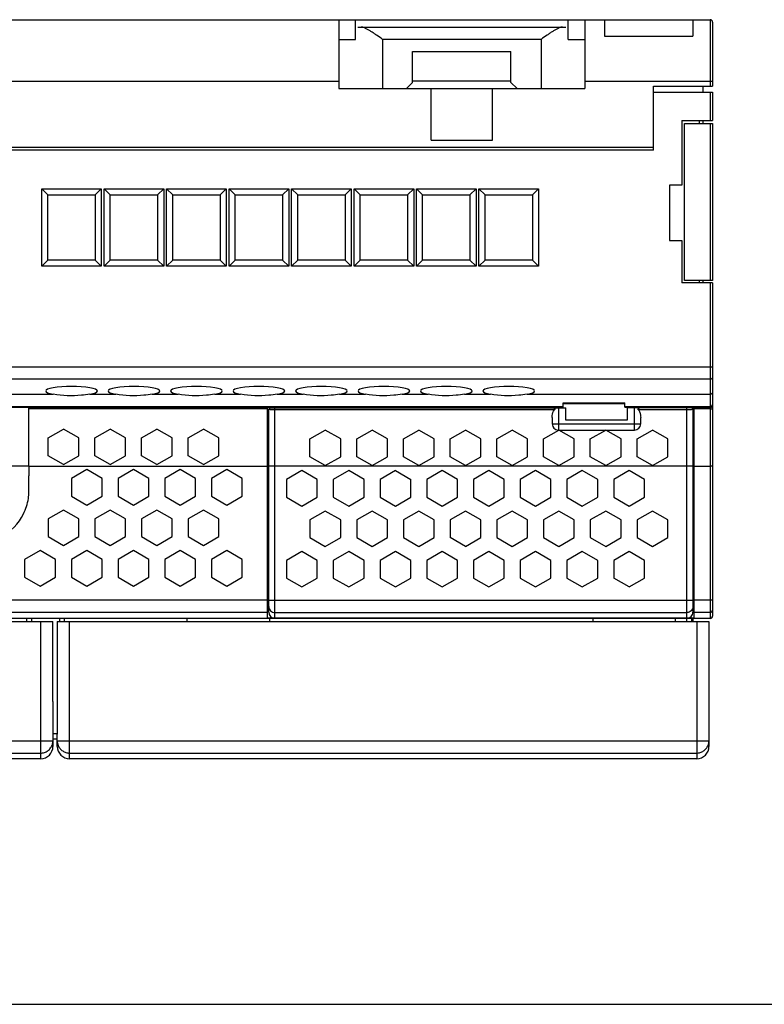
# Model space of a CAD drawing. Extents: x 0 to 420, y 0 to 297.
# Tile 2 of 38: x 212 to 273, y 0 to 80. Entities that reach past the tile are written whole.
import ezdxf

# ---------------------------------------------------------------- set-up
doc = ezdxf.new("R2010")
doc.units = 0
doc.header["$LTSCALE"] = 23.1
doc.layers.get('0').update_dxf_attribs({"linetype": 'CONTINUOUS'})
for name, color, linetype in [('02___PRT_ALL_AXES', 7, 'CONTINUOUS'), ('AXE', 7, 'CONTINUOUS'), ('CHANFREINS', 7, 'CONTINUOUS'), ('CONGES', 7, 'CONTINUOUS')]:
    doc.layers.add(name, color=color, linetype=linetype)

msp = doc.modelspace()

# ---------------------------------------------------------------- linework, layer by layer
at = {"color": 7, "linetype": 'CONTINUOUS'}
for p, q in [((150.511, 80.069), (268.311, 80.069)), ((238.111, 80.069), (238.111, 74.469)), ((258.111, 80.069), (258.111, 74.469)), ((259.711, 80.069), (259.711, 78.735)), ((266.911, 80.069), (266.911, 78.735)), ((239.661, 79.469), (256.561, 79.469)), ((259.711, 78.735), (266.911, 78.735)), ((244.111, 77.469), (252.111, 77.469)), ((238.111, 74.469), (241.661, 74.469)), ((243.611, 74.469), (252.611, 74.469)), ((245.611, 70.269), (245.611, 74.469)), ((250.611, 70.269), (250.611, 74.469)), ((254.561, 74.469), (258.111, 74.469)), ((263.711, 74.669), (268.511, 74.669)), ((263.711, 69.469), (263.711, 74.669)), ((267.711, 74.669), (267.711, 74.169)), ((268.511, 75.069), (268.511, 74.669)), ((263.711, 74.169), (268.311, 74.169)), ((268.511, 74.169), (268.511, 71.869)), ((266.011, 71.869), (268.511, 71.869)), ((266.011, 71.869), (266.011, 66.619)), ((266.211, 71.619), (268.511, 71.619)), ((266.211, 58.869), (266.211, 71.619)), ((267.411, 71.869), (267.411, 71.619)), ((267.711, 71.869), (267.711, 71.619)), ((268.511, 71.619), (268.511, 58.869)), ((263.711, 69.669), (147.511, 69.669)), ((245.611, 70.269), (250.611, 70.269)), ((263.711, 69.469), (147.411, 69.469)), ((266.011, 66.619), (265.011, 66.619)), ((265.011, 66.619), (265.011, 62.119)), ((265.011, 62.119), (266.011, 62.119)), ((266.011, 62.119), (266.011, 58.669)), ((268.511, 58.669), (266.011, 58.669)), ((268.511, 58.869), (266.211, 58.869)), ((267.411, 58.869), (267.411, 58.669)), ((267.711, 58.869), (267.711, 58.669)), ((268.511, 58.669), (268.511, 51.808)), ((144.111, 48.569), (256.361, 48.569)), ((212.911, 43.775), (212.911, 48.417)), ((232.311, 31.393), (232.311, 48.575)), ((256.561, 47.493), (256.561, 48.493)), ((261.361, 48.569), (268.311, 48.569)), ((261.561, 48.493), (261.561, 47.493)), ((267.011, 31.393), (267.011, 48.575)), ((261.561, 47.493), (256.561, 47.493)), ((214.461, 46.053), (215.711, 46.775)), ((216.961, 46.053), (215.711, 46.775)), ((218.261, 46.053), (219.511, 46.775)), ((220.761, 46.053), (219.511, 46.775)), ((222.061, 46.053), (223.311, 46.775)), ((224.561, 46.053), (223.311, 46.775)), ((225.861, 46.053), (227.111, 46.775)), ((228.361, 46.053), (227.111, 46.775)), ((235.761, 45.972), (237.011, 46.693)), ((238.261, 45.971), (237.011, 46.693)), ((239.561, 45.972), (240.811, 46.693)), ((242.061, 45.971), (240.811, 46.693)), ((243.361, 45.972), (244.611, 46.693)), ((245.861, 45.971), (244.611, 46.693)), ((247.161, 45.972), (248.411, 46.693)), ((249.661, 45.971), (248.411, 46.693)), ((250.961, 45.972), (252.211, 46.693)), ((253.461, 45.971), (252.211, 46.693)), ((254.761, 45.972), (256.011, 46.693)), ((257.261, 45.971), (256.011, 46.693)), ((258.561, 45.972), (259.811, 46.693)), ((261.061, 45.971), (259.811, 46.693)), ((262.361, 45.972), (263.611, 46.693)), ((264.861, 45.971), (263.611, 46.693)), ((214.461, 44.61), (214.461, 46.053)), ((216.961, 44.61), (216.961, 46.053)), ((218.261, 44.61), (218.261, 46.053)), ((220.761, 44.61), (220.761, 46.053)), ((222.061, 44.61), (222.061, 46.053)), ((224.561, 44.61), (224.561, 46.053)), ((225.861, 44.61), (225.861, 46.053)), ((228.361, 44.61), (228.361, 46.053)), ((235.761, 44.529), (235.761, 45.972)), ((238.261, 44.528), (238.261, 45.971)), ((239.561, 44.529), (239.561, 45.972)), ((242.061, 44.528), (242.061, 45.971)), ((243.361, 44.529), (243.361, 45.972)), ((245.861, 44.528), (245.861, 45.971)), ((247.161, 44.529), (247.161, 45.972)), ((249.661, 44.528), (249.661, 45.971)), ((250.961, 44.529), (250.961, 45.972)), ((253.461, 44.528), (253.461, 45.971)), ((254.761, 44.529), (254.761, 45.972)), ((257.261, 44.528), (257.261, 45.971)), ((258.561, 44.529), (258.561, 45.972)), ((261.061, 44.528), (261.061, 45.971)), ((262.361, 44.529), (262.361, 45.972)), ((264.861, 44.528), (264.861, 45.971)), ((215.711, 43.888), (214.461, 44.61)), ((215.711, 43.888), (216.961, 44.61)), ((219.511, 43.888), (218.261, 44.61)), ((219.511, 43.888), (220.761, 44.61)), ((223.311, 43.888), (222.061, 44.61)), ((223.311, 43.888), (224.561, 44.61)), ((227.111, 43.888), (225.861, 44.61)), ((227.111, 43.888), (228.361, 44.61)), ((237.011, 43.807), (235.761, 44.529)), ((237.011, 43.807), (238.261, 44.528)), ((240.811, 43.807), (239.561, 44.529)), ((240.811, 43.807), (242.061, 44.528)), ((244.611, 43.807), (243.361, 44.529)), ((244.611, 43.807), (245.861, 44.528)), ((248.411, 43.807), (247.161, 44.529)), ((248.411, 43.807), (249.661, 44.528)), ((252.211, 43.807), (250.961, 44.529)), ((252.211, 43.807), (253.461, 44.528)), ((256.011, 43.807), (254.761, 44.529)), ((256.011, 43.807), (257.261, 44.528)), ((259.811, 43.807), (258.561, 44.529)), ((259.811, 43.807), (261.061, 44.528)), ((263.611, 43.807), (262.361, 44.529)), ((263.611, 43.807), (264.861, 44.528)), ((217.611, 43.484), (216.361, 42.762)), ((218.861, 42.762), (217.611, 43.484)), ((221.411, 43.484), (220.161, 42.762)), ((222.661, 42.762), (221.411, 43.484)), ((225.211, 43.484), (223.961, 42.762)), ((226.461, 42.762), (225.211, 43.484)), ((229.011, 43.484), (227.761, 42.762)), ((230.261, 42.762), (229.011, 43.484)), ((235.111, 43.403), (233.861, 42.681)), ((236.36, 42.681), (235.111, 43.403)), ((238.911, 43.403), (237.661, 42.681)), ((240.16, 42.681), (238.911, 43.403)), ((242.711, 43.403), (241.461, 42.681)), ((242.711, 43.403), (243.96, 42.681)), ((246.511, 43.403), (245.261, 42.681)), ((247.76, 42.681), (246.511, 43.403)), ((250.311, 43.403), (249.061, 42.681)), ((251.56, 42.681), (250.311, 43.403)), ((254.111, 43.403), (252.861, 42.681)), ((255.36, 42.681), (254.111, 43.403)), ((257.911, 43.403), (256.661, 42.681)), ((259.16, 42.681), (257.911, 43.403)), ((261.711, 43.403), (260.461, 42.681)), ((262.96, 42.681), (261.711, 43.403)), ((216.361, 42.762), (216.361, 41.319)), ((218.861, 41.319), (218.861, 42.762)), ((220.161, 42.762), (220.161, 41.319)), ((222.661, 41.319), (222.661, 42.762)), ((223.961, 42.762), (223.961, 41.319)), ((226.461, 41.319), (226.461, 42.762)), ((227.761, 42.762), (227.761, 41.319)), ((230.261, 41.319), (230.261, 42.762)), ((233.861, 42.681), (233.861, 41.238)), ((236.36, 41.238), (236.36, 42.681)), ((237.661, 42.681), (237.661, 41.238)), ((240.16, 41.238), (240.16, 42.681)), ((241.461, 42.681), (241.461, 41.238)), ((243.96, 41.238), (243.96, 42.681)), ((245.261, 42.681), (245.261, 41.238)), ((247.76, 41.238), (247.76, 42.681)), ((249.061, 42.681), (249.061, 41.238)), ((251.56, 41.238), (251.56, 42.681)), ((252.861, 42.681), (252.861, 41.238)), ((255.36, 41.238), (255.36, 42.681)), ((256.661, 42.681), (256.661, 41.238)), ((259.16, 41.238), (259.16, 42.681)), ((260.461, 42.681), (260.461, 41.238)), ((262.96, 41.238), (262.96, 42.681)), ((216.361, 41.319), (217.611, 40.597)), ((217.611, 40.597), (218.861, 41.319)), ((220.161, 41.319), (221.411, 40.597)), ((221.411, 40.597), (222.661, 41.319)), ((223.961, 41.319), (225.211, 40.597)), ((225.211, 40.597), (226.461, 41.319)), ((227.761, 41.319), (229.011, 40.597)), ((229.011, 40.597), (230.261, 41.319)), ((233.861, 41.238), (235.111, 40.517)), ((235.111, 40.517), (236.36, 41.238)), ((237.661, 41.238), (238.911, 40.517)), ((238.911, 40.517), (240.16, 41.238)), ((241.461, 41.238), (242.711, 40.517)), ((242.711, 40.517), (243.96, 41.238)), ((245.261, 41.238), (246.511, 40.517)), ((246.511, 40.517), (247.76, 41.238)), ((249.061, 41.238), (250.311, 40.517)), ((250.311, 40.517), (251.56, 41.238)), ((252.861, 41.238), (254.111, 40.517)), ((254.111, 40.517), (255.36, 41.238)), ((256.661, 41.238), (257.911, 40.517)), ((257.911, 40.517), (259.16, 41.238)), ((260.461, 41.238), (261.711, 40.517)), ((261.711, 40.517), (262.96, 41.238)), ((215.711, 40.194), (214.461, 39.472)), ((216.961, 39.472), (215.711, 40.194)), ((219.511, 40.194), (218.261, 39.472)), ((220.761, 39.472), (219.511, 40.194)), ((223.311, 40.194), (222.061, 39.472)), ((224.561, 39.472), (223.311, 40.194)), ((227.111, 40.194), (225.861, 39.472)), ((228.361, 39.472), (227.111, 40.194)), ((237.011, 40.112), (235.761, 39.391)), ((238.261, 39.391), (237.011, 40.112)), ((240.811, 40.112), (239.561, 39.391)), ((242.061, 39.391), (240.811, 40.112)), ((244.611, 40.112), (243.361, 39.391)), ((245.861, 39.391), (244.611, 40.112)), ((248.411, 40.112), (247.161, 39.391)), ((249.661, 39.391), (248.411, 40.112)), ((252.211, 40.112), (250.961, 39.391)), ((253.461, 39.391), (252.211, 40.112)), ((256.011, 40.112), (254.761, 39.391)), ((257.261, 39.391), (256.011, 40.112)), ((259.811, 40.112), (258.561, 39.391)), ((261.061, 39.391), (259.811, 40.112)), ((263.611, 40.112), (262.361, 39.391)), ((264.861, 39.391), (263.611, 40.112)), ((214.461, 39.472), (214.461, 38.029)), ((216.961, 38.029), (216.961, 39.472)), ((218.261, 39.472), (218.261, 38.029)), ((220.761, 38.029), (220.761, 39.472)), ((222.061, 39.472), (222.061, 38.029)), ((224.561, 38.029), (224.561, 39.472)), ((225.861, 39.472), (225.861, 38.029)), ((228.361, 38.029), (228.361, 39.472)), ((235.761, 39.391), (235.761, 37.948)), ((238.261, 37.948), (238.261, 39.391)), ((239.561, 39.391), (239.561, 37.948)), ((242.061, 37.948), (242.061, 39.391)), ((243.361, 39.391), (243.361, 37.948)), ((245.861, 37.948), (245.861, 39.391)), ((247.161, 39.391), (247.161, 37.948)), ((249.661, 37.948), (249.661, 39.391)), ((250.961, 39.391), (250.961, 37.948)), ((253.461, 37.948), (253.461, 39.391)), ((254.761, 39.391), (254.761, 37.948)), ((257.261, 37.948), (257.261, 39.391)), ((258.561, 39.391), (258.561, 37.948)), ((261.061, 37.948), (261.061, 39.391)), ((262.361, 39.391), (262.361, 37.948)), ((264.861, 37.948), (264.861, 39.391)), ((214.461, 38.029), (215.711, 37.307)), ((215.711, 37.307), (216.961, 38.029)), ((218.261, 38.029), (219.511, 37.307)), ((219.511, 37.307), (220.761, 38.029)), ((222.061, 38.029), (223.311, 37.307)), ((223.311, 37.307), (224.561, 38.029)), ((225.861, 38.029), (227.111, 37.307)), ((227.111, 37.307), (228.361, 38.029)), ((235.761, 37.948), (237.011, 37.227)), ((237.011, 37.227), (238.261, 37.948)), ((239.561, 37.948), (240.811, 37.227)), ((240.811, 37.227), (242.061, 37.948)), ((243.361, 37.948), (244.611, 37.227)), ((244.611, 37.227), (245.861, 37.948)), ((248.411, 37.227), (247.161, 37.948)), ((248.411, 37.227), (249.661, 37.948)), ((250.961, 37.948), (252.211, 37.227)), ((252.211, 37.227), (253.461, 37.948)), ((254.761, 37.948), (256.011, 37.227)), ((256.011, 37.227), (257.261, 37.948)), ((258.561, 37.948), (259.811, 37.227)), ((259.811, 37.227), (261.061, 37.948)), ((262.361, 37.948), (263.611, 37.227)), ((263.611, 37.227), (264.861, 37.948)), ((213.811, 36.903), (212.561, 36.181)), ((215.061, 36.181), (213.811, 36.903)), ((217.611, 36.903), (216.361, 36.181)), ((218.861, 36.181), (217.611, 36.903)), ((221.411, 36.903), (220.161, 36.181)), ((222.661, 36.181), (221.411, 36.903)), ((225.211, 36.903), (223.961, 36.181)), ((226.461, 36.181), (225.211, 36.903)), ((229.011, 36.903), (227.761, 36.181)), ((230.261, 36.181), (229.011, 36.903)), ((212.561, 36.181), (212.561, 34.738)), ((215.061, 34.738), (215.061, 36.181)), ((216.361, 36.181), (216.361, 34.738)), ((218.861, 34.738), (218.861, 36.181)), ((220.161, 36.181), (220.161, 34.738)), ((222.661, 34.738), (222.661, 36.181)), ((223.961, 36.181), (223.961, 34.738)), ((226.461, 34.738), (226.461, 36.181)), ((227.761, 36.181), (227.761, 34.738)), ((230.261, 34.738), (230.261, 36.181)), ((235.111, 36.822), (233.861, 36.101)), ((233.861, 36.101), (233.861, 34.658)), ((236.36, 36.101), (235.111, 36.822)), ((236.36, 34.658), (236.36, 36.101)), ((238.911, 36.822), (237.661, 36.101)), ((237.661, 36.101), (237.661, 34.658)), ((240.16, 36.101), (238.911, 36.822)), ((240.16, 34.658), (240.16, 36.101)), ((242.711, 36.822), (241.461, 36.101)), ((241.461, 36.101), (241.461, 34.658)), ((243.96, 36.101), (242.711, 36.822)), ((243.96, 34.658), (243.96, 36.101)), ((246.511, 36.822), (245.261, 36.101)), ((245.261, 36.101), (245.261, 34.658)), ((247.76, 36.101), (246.511, 36.822)), ((247.76, 34.658), (247.76, 36.101)), ((250.311, 36.822), (249.061, 36.101)), ((249.061, 36.101), (249.061, 34.658)), ((251.56, 36.101), (250.311, 36.822)), ((251.56, 34.658), (251.56, 36.101)), ((254.111, 36.822), (252.861, 36.101)), ((252.861, 36.101), (252.861, 34.658)), ((255.36, 36.101), (254.111, 36.822)), ((255.36, 34.658), (255.36, 36.101)), ((257.911, 36.822), (256.661, 36.101)), ((256.661, 36.101), (256.661, 34.658)), ((259.16, 36.101), (257.911, 36.822)), ((259.16, 34.658), (259.16, 36.101)), ((261.711, 36.822), (260.461, 36.101)), ((260.461, 36.101), (260.461, 34.658)), ((262.96, 36.101), (261.711, 36.822)), ((262.96, 34.658), (262.96, 36.101)), ((212.561, 34.738), (213.811, 34.016)), ((213.811, 34.016), (215.061, 34.738)), ((216.361, 34.738), (217.611, 34.016)), ((217.611, 34.016), (218.861, 34.738)), ((220.161, 34.738), (221.411, 34.016)), ((221.411, 34.016), (222.661, 34.738)), ((223.961, 34.738), (225.211, 34.016)), ((225.211, 34.016), (226.461, 34.738)), ((227.761, 34.738), (229.011, 34.016)), ((229.011, 34.016), (230.261, 34.738)), ((233.861, 34.658), (235.111, 33.936)), ((235.111, 33.936), (236.36, 34.658)), ((237.661, 34.658), (238.911, 33.936)), ((238.911, 33.936), (240.16, 34.658)), ((241.461, 34.658), (242.711, 33.936)), ((242.711, 33.936), (243.96, 34.658)), ((245.261, 34.658), (246.511, 33.936)), ((246.511, 33.936), (247.76, 34.658)), ((249.061, 34.658), (250.311, 33.936)), ((250.311, 33.936), (251.56, 34.658)), ((252.861, 34.658), (254.111, 33.936)), ((254.111, 33.936), (255.36, 34.658)), ((256.661, 34.658), (257.911, 33.936)), ((257.911, 33.936), (259.16, 34.658)), ((261.711, 33.936), (260.461, 34.658)), ((261.711, 33.936), (262.96, 34.658)), ((267.011, 31.393), (232.311, 31.393)), ((143.961, 31.125), (214.856, 31.125)), ((215.216, 31.125), (268.211, 31.125)), ((268.211, 31.125), (268.211, 20.975)), ((214.86, 24.625), (214.861, 24.625)), ((214.861, 24.625), (214.861, 20.975)), ((215.211, 21.975), (215.211, 21.975)), ((215.211, 20.975), (215.211, 21.975)), ((213.861, 19.975), (144.961, 19.975)), ((267.211, 19.975), (216.211, 19.975)), ((0, 0), (420, 0))]:
    msp.add_line(p, q, dxfattribs=at)
at = {"color": 9, "linetype": 'CONTINUOUS'}
for p, q in [((254.561, 78.469), (241.661, 78.469)), ((241.661, 78.469), (241.661, 74.469)), ((254.561, 78.469), (254.561, 74.469)), ((170.511, 75.069), (238.111, 75.069)), ((268.311, 75.069), (268.311, 74.669)), ((268.311, 74.169), (268.311, 71.869)), ((268.311, 71.619), (268.311, 58.869)), ((268.311, 58.669), (268.311, 51.808)), ((268.311, 48.417), (267.011, 48.417)), ((267.011, 43.775), (268.311, 43.775)), ((232.311, 32.861), (144.111, 32.861)), ((268.311, 32.861), (267.011, 32.861)), ((232.311, 31.862), (144.111, 31.862)), ((268.311, 31.862), (267.011, 31.862)), ((213.861, 31.125), (213.861, 19.975)), ((216.211, 19.975), (216.211, 31.125)), ((267.211, 31.125), (267.211, 19.975)), ((143.961, 21.432), (214.861, 21.432)), ((215.211, 21.432), (268.211, 21.432)), ((144.961, 20.433), (213.861, 20.433)), ((216.211, 20.433), (267.211, 20.433))]:
    msp.add_line(p, q, dxfattribs=at)
at = {"color": 7, "linetype": 'CONTINUOUS'}
for centre, radius, start, end in [((268.311, 79.869), 0.2, 13.38312, 29.02764), ((213.861, 20.975), 1, 270, 360), ((216.211, 20.975), 1, 180, 270), ((267.211, 20.975), 1, 270, 360)]:
    msp.add_arc(centre, radius, start, end, dxfattribs=at)
at = {"color": 9, "linetype": 'CONTINUOUS'}
msp.add_arc((213.855, 21.433), 1.006, 341.99601, 359.9338, dxfattribs=at)
at = {"color": 7, "linetype": 'CONTINUOUS'}
for centre, start_param, end_param in [((213.861, 19.666), -1.527507, -1.470629), ((216.211, 19.666), 1.470629, 1.550646)]:
    msp.add_ellipse(centre, major_axis=(0, 114.589), ratio=0.008727, start_param=start_param, end_param=end_param, dxfattribs=at)
for points, knots in [([(241.661, 78.469), (241.502, 78.581), (241.265, 78.749), (240.95, 78.964), (240.721, 79.114), (240.502, 79.248), (240.295, 79.36), (240.132, 79.43), (240.011, 79.462), (239.955, 79.469), (239.929, 79.469)], [0, 0, 0, 0, 0.290092, 0.431386, 0.567694, 0.696481, 0.814354, 0.916887, 0.961044, 1, 1, 1, 1]), ([(256.293, 79.469), (256.267, 79.469), (256.211, 79.462), (256.09, 79.43), (255.926, 79.36), (255.72, 79.248), (255.5, 79.114), (255.272, 78.964), (254.957, 78.749), (254.72, 78.581), (254.561, 78.469)], [0, 0, 0, 0, 0.038956, 0.083113, 0.185645, 0.303518, 0.432306, 0.568614, 0.709908, 1, 1, 1, 1]), ([(267.211, 20.433), (267.308, 20.433), (267.505, 20.462), (267.774, 20.589), (267.994, 20.788), (268.097, 20.958), (268.134, 21.049)], [0, 0, 0, 0, 0.250085, 0.500108, 0.750107, 1, 1, 1, 1])]:
    msp.add_open_spline(points, degree=3, knots=knots, dxfattribs=at)
at = {"color": 9, "linetype": 'CONTINUOUS'}
for points, knots in [([(213.861, 20.433), (213.965, 20.433), (214.175, 20.466), (214.458, 20.61), (214.683, 20.834), (214.779, 21.023), (214.812, 21.122)], [0, 0, 0, 0, 0.250064, 0.500107, 0.750086, 1, 1, 1, 1]), ([(215.285, 21.053), (215.323, 20.962), (215.425, 20.791), (215.646, 20.59), (215.915, 20.462), (216.113, 20.433), (216.211, 20.433)], [0, 0, 0, 0, 0.249888, 0.49988, 0.749902, 1, 1, 1, 1])]:
    msp.add_open_spline(points, degree=3, knots=knots, dxfattribs=at)
msp.add_open_spline([(215.211, 21.432), (215.211, 21.303), (215.237, 21.172), (215.285, 21.053)], degree=3, dxfattribs=at)
at = {"color": 7, "linetype": 'CONTINUOUS'}
msp.add_open_spline([(268.134, 21.049), (268.184, 21.169), (268.211, 21.302), (268.211, 21.432)], degree=3, dxfattribs=at)
at = {"layer": '02___PRT_ALL_AXES', "color": 7, "linetype": 'CONTINUOUS'}
for p, q in [((239.461, 78.469), (239.461, 80.069)), ((256.761, 78.469), (256.761, 80.069)), ((238.111, 78.469), (239.461, 78.469)), ((256.761, 78.469), (258.111, 78.469)), ((232.411, 33.43), (232.311, 33.43)), ((225.761, 31.375), (225.761, 31.125)), ((232.461, 31.375), (232.461, 31.125)), ((258.761, 31.375), (258.761, 31.125)), ((265.461, 31.375), (265.461, 31.125)), ((266.911, 31.375), (266.911, 31.125)), ((215.211, 22.007), (214.861, 22.007)), ((214.861, 21.575), (215.211, 21.575))]:
    msp.add_line(p, q, dxfattribs=at)
at = {"layer": '02___PRT_ALL_AXES', "color": 9, "linetype": 'CONTINUOUS'}
for p, q in [((252.111, 75.069), (244.111, 75.069)), ((202.617, 49.614), (214.884, 49.614)), ((217.857, 49.614), (219.964, 49.614)), ((222.937, 49.614), (225.044, 49.614)), ((228.017, 49.614), (230.124, 49.614)), ((233.097, 49.614), (235.204, 49.614)), ((238.177, 49.614), (240.284, 49.614)), ((243.257, 49.614), (245.364, 49.614)), ((248.337, 49.614), (250.444, 49.614)), ((212.911, 43.775), (211.154, 43.775)), ((232.411, 43.775), (232.311, 43.775))]:
    msp.add_line(p, q, dxfattribs=at)
at = {"layer": '02___PRT_ALL_AXES', "color": 7, "linetype": 'CONTINUOUS'}
for centre in [(216.371, 49.876), (221.451, 49.876), (226.531, 49.876), (231.611, 49.876), (236.691, 49.876), (241.771, 49.876), (246.851, 49.876), (251.931, 49.876)]:
    msp.add_ellipse(centre, major_axis=(2.1, 0), ratio=0.176327, start_param=-0.784435, end_param=3.926027, dxfattribs=at)
for points in [[(217.857, 49.614), (217.632, 49.574), (216.647, 49.443), (215.638, 49.481), (214.884, 49.614)], [(222.937, 49.614), (222.712, 49.574), (221.727, 49.443), (220.718, 49.481), (219.964, 49.614)], [(228.017, 49.614), (227.792, 49.574), (226.807, 49.443), (225.798, 49.481), (225.044, 49.614)], [(233.097, 49.614), (232.872, 49.574), (231.887, 49.443), (230.878, 49.481), (230.124, 49.614)], [(238.177, 49.614), (237.952, 49.574), (236.967, 49.443), (235.958, 49.481), (235.204, 49.614)], [(243.257, 49.614), (243.032, 49.574), (242.047, 49.443), (241.038, 49.481), (240.284, 49.614)], [(248.337, 49.614), (248.112, 49.574), (247.127, 49.443), (246.118, 49.481), (245.364, 49.614)], [(253.417, 49.614), (253.192, 49.574), (252.207, 49.443), (251.198, 49.481), (250.444, 49.614)]]:
    msp.add_open_spline(points, degree=3, knots=[0, 0, 0, 0, 0.230168, 1, 1, 1, 1], dxfattribs=at)
at = {"layer": 'AXE', "color": 7, "linetype": 'CONTINUOUS'}
for p, q in [((212.911, 48.417), (212.911, 48.575)), ((212.911, 43.775), (212.911, 42.964)), ((212.901, 41.674), (212.911, 42.964))]:
    msp.add_line(p, q, dxfattribs=at)
at = {"layer": 'AXE', "color": 9, "linetype": 'CONTINUOUS'}
for p, q in [((232.311, 48.417), (212.911, 48.417)), ((212.911, 43.775), (232.311, 43.775))]:
    msp.add_line(p, q, dxfattribs=at)
at = {"layer": 'AXE', "color": 7, "linetype": 'CONTINUOUS'}
for centre, radius, start, end in [((208.747, 41.705), 4.154, 352.23959, 359.57218), ((208.711, 41.775), 4.2, 333.14872, 351.36894), ((208.747, 41.705), 4.145, 297.49918, 333.77754)]:
    msp.add_arc(centre, radius, start, end, dxfattribs=at)
at = {"layer": 'CHANFREINS', "color": 7, "linetype": 'CONTINUOUS'}
for p, q in [((244.111, 74.969), (244.111, 77.469)), ((252.111, 74.969), (252.111, 77.469)), ((241.661, 74.469), (243.611, 74.469)), ((243.611, 74.469), (244.111, 74.969)), ((252.111, 74.969), (252.611, 74.469)), ((252.611, 74.469), (254.561, 74.469)), ((213.946, 60.019), (213.946, 66.319)), ((213.946, 66.319), (218.796, 66.319)), ((214.446, 65.819), (213.946, 66.319)), ((214.446, 60.519), (214.446, 65.819)), ((214.446, 65.819), (218.296, 65.819)), ((218.296, 65.819), (218.796, 66.319)), ((218.296, 65.819), (218.296, 60.519)), ((218.796, 66.319), (218.796, 60.019)), ((219.026, 60.019), (219.026, 66.319)), ((219.026, 66.319), (223.876, 66.319)), ((219.526, 65.819), (219.026, 66.319)), ((219.526, 60.519), (219.526, 65.819)), ((219.526, 65.819), (223.376, 65.819)), ((223.376, 65.819), (223.876, 66.319)), ((223.376, 65.819), (223.376, 60.519)), ((223.876, 66.319), (223.876, 60.019)), ((224.106, 60.019), (224.106, 66.319)), ((224.106, 66.319), (228.956, 66.319)), ((224.606, 65.819), (224.106, 66.319)), ((224.606, 60.519), (224.606, 65.819)), ((224.606, 65.819), (228.456, 65.819)), ((228.456, 65.819), (228.956, 66.319)), ((228.456, 65.819), (228.456, 60.519)), ((228.956, 66.319), (228.956, 60.019)), ((229.186, 66.319), (234.036, 66.319)), ((229.186, 60.019), (229.186, 66.319)), ((229.686, 65.819), (229.186, 66.319)), ((229.686, 65.819), (233.536, 65.819)), ((229.686, 60.519), (229.686, 65.819)), ((233.536, 65.819), (234.036, 66.319)), ((233.536, 65.819), (233.536, 60.519)), ((234.036, 66.319), (234.036, 60.019)), ((234.266, 66.319), (239.116, 66.319)), ((234.266, 60.019), (234.266, 66.319)), ((234.766, 65.819), (234.266, 66.319)), ((234.766, 65.819), (238.616, 65.819)), ((234.766, 60.519), (234.766, 65.819)), ((238.616, 65.819), (239.116, 66.319)), ((238.616, 65.819), (238.616, 60.519)), ((239.116, 66.319), (239.116, 60.019)), ((239.346, 66.319), (244.196, 66.319)), ((239.346, 60.019), (239.346, 66.319)), ((239.846, 65.819), (239.346, 66.319)), ((239.846, 65.819), (243.696, 65.819)), ((239.846, 60.519), (239.846, 65.819)), ((243.696, 65.819), (244.196, 66.319)), ((243.696, 65.819), (243.696, 60.519)), ((244.196, 66.319), (244.196, 60.019)), ((244.426, 66.319), (249.276, 66.319)), ((244.426, 60.019), (244.426, 66.319)), ((244.926, 65.819), (244.426, 66.319)), ((244.926, 65.819), (248.776, 65.819)), ((244.926, 60.519), (244.926, 65.819)), ((248.776, 65.819), (249.276, 66.319)), ((248.776, 65.819), (248.776, 60.519)), ((249.276, 66.319), (249.276, 60.019)), ((249.506, 66.319), (254.356, 66.319)), ((249.506, 60.019), (249.506, 66.319)), ((250.006, 65.819), (249.506, 66.319)), ((250.006, 65.819), (253.856, 65.819)), ((250.006, 60.519), (250.006, 65.819)), ((253.856, 65.819), (254.356, 66.319)), ((253.856, 65.819), (253.856, 60.519)), ((254.356, 66.319), (254.356, 60.019)), ((214.446, 60.519), (213.946, 60.019)), ((218.296, 60.519), (214.446, 60.519)), ((218.296, 60.519), (218.796, 60.019)), ((219.526, 60.519), (219.026, 60.019)), ((223.376, 60.519), (219.526, 60.519)), ((223.376, 60.519), (223.876, 60.019)), ((224.606, 60.519), (224.106, 60.019)), ((228.456, 60.519), (224.606, 60.519)), ((228.456, 60.519), (228.956, 60.019)), ((229.686, 60.519), (229.186, 60.019)), ((233.536, 60.519), (229.686, 60.519)), ((233.536, 60.519), (234.036, 60.019)), ((234.766, 60.519), (234.266, 60.019)), ((238.616, 60.519), (234.766, 60.519)), ((238.616, 60.519), (239.116, 60.019)), ((239.846, 60.519), (239.346, 60.019)), ((243.696, 60.519), (239.846, 60.519)), ((243.696, 60.519), (244.196, 60.019)), ((244.926, 60.519), (244.426, 60.019)), ((248.776, 60.519), (244.926, 60.519)), ((248.776, 60.519), (249.276, 60.019)), ((250.006, 60.519), (249.506, 60.019)), ((253.856, 60.519), (250.006, 60.519)), ((253.856, 60.519), (254.356, 60.019)), ((218.796, 60.019), (213.946, 60.019)), ((223.876, 60.019), (219.026, 60.019)), ((228.956, 60.019), (224.106, 60.019)), ((234.036, 60.019), (229.186, 60.019)), ((239.116, 60.019), (234.266, 60.019)), ((244.196, 60.019), (239.346, 60.019)), ((249.276, 60.019), (244.426, 60.019)), ((254.356, 60.019), (249.506, 60.019))]:
    msp.add_line(p, q, dxfattribs=at)
at = {"layer": 'CONGES', "color": 9, "linetype": 'CONTINUOUS'}
for p, q in [((268.311, 80.069), (268.311, 75.069)), ((258.111, 75.069), (268.511, 75.069)), ((268.511, 51.808), (143.911, 51.808)), ((268.311, 51.808), (268.311, 31.375)), ((268.311, 50.823), (144.111, 50.823)), ((253.417, 49.614), (268.311, 49.614)), ((256.361, 48.909), (261.361, 48.909)), ((144.111, 48.626), (256.361, 48.626)), ((232.911, 31.393), (232.911, 48.493)), ((255.647, 48.336), (232.911, 48.336)), ((255.961, 48.493), (255.961, 46.693)), ((261.361, 48.626), (268.311, 48.626)), ((262.161, 46.693), (262.161, 48.493)), ((266.411, 48.336), (262.475, 48.336)), ((266.411, 31.393), (266.411, 48.493)), ((255.461, 47.193), (262.661, 47.193)), ((232.411, 43.793), (266.911, 43.793)), ((268.511, 43.775), (268.311, 43.775)), ((232.411, 32.861), (266.911, 32.861)), ((268.511, 32.861), (268.311, 32.861)), ((268.311, 31.376), (144.111, 31.376)), ((212.711, 31.375), (212.711, 31.125)), ((215.811, 31.125), (215.811, 31.375)), ((232.911, 31.862), (266.411, 31.862)), ((266.411, 31.125), (266.411, 31.375))]:
    msp.add_line(p, q, dxfattribs=at)
at = {"layer": 'CONGES', "color": 7, "linetype": 'CONTINUOUS'}
for p, q in [((268.511, 79.869), (268.511, 74.669)), ((268.311, 74.169), (268.511, 74.169)), ((268.511, 51.808), (268.511, 31.575)), ((256.361, 48.569), (256.361, 48.909)), ((256.361, 48.866), (261.361, 48.866)), ((261.361, 48.569), (261.361, 48.909)), ((232.411, 31.894), (232.411, 48.393)), ((232.511, 48.493), (256.561, 48.493)), ((266.811, 48.493), (261.561, 48.493)), ((266.911, 48.569), (266.911, 31.894)), ((255.461, 47.713), (255.461, 47.193)), ((262.661, 47.193), (262.661, 47.713)), ((255.961, 46.693), (262.161, 46.693)), ((268.311, 31.375), (144.111, 31.375)), ((213.111, 31.375), (213.111, 31.125)), ((215.411, 31.125), (215.411, 31.375)), ((232.911, 31.393), (266.411, 31.393)), ((266.811, 31.125), (266.811, 31.375))]:
    msp.add_line(p, q, dxfattribs=at)
for centre, radius, start, end in [((268.311, 79.869), 0.2, 0, 90), ((232.511, 48.393), 0.1, 90, 180), ((266.811, 48.393), 0.1, 0, 89.99275), ((268.311, 48.769), 0.2, 270, 360), ((268.311, 48.375), 0.2, 0, 82.06588), ((255.961, 47.193), 0.5, 180, 270), ((262.161, 47.193), 0.5, 270, 360), ((268.311, 31.575), 0.2, 270, 360)]:
    msp.add_arc(centre, radius, start, end, dxfattribs=at)
at = {"layer": 'CONGES', "color": 9, "linetype": 'CONTINUOUS'}
for centre in [(268.311, 32.062), (268.311, 31.576)]:
    msp.add_arc(centre, 0.2, 269.94297, 359.97845, dxfattribs=at)
at = {"layer": 'CONGES', "color": 7, "linetype": 'CONTINUOUS'}
for centre, start_param, end_param in [((232.911, 31.894), -4.712389, -3.141593), ((266.411, 31.894), -3.141593, -1.570796)]:
    msp.add_ellipse(centre, major_axis=(0, 0.501), ratio=0.99863, start_param=start_param, end_param=end_param, dxfattribs=at)
at = {"layer": 'CONGES', "color": 9, "linetype": 'CONTINUOUS'}
for points, knots in [([(268.511, 51.02), (268.511, 50.97), (268.467, 50.864), (268.362, 50.823), (268.311, 50.823)], [0, 0, 0, 0, 0.497293, 1, 1, 1, 1]), ([(268.511, 49.811), (268.511, 49.761), (268.467, 49.655), (268.362, 49.614), (268.311, 49.614)], [0, 0, 0, 0, 0.497293, 1, 1, 1, 1]), ([(232.911, 48.336), (232.843, 48.336), (232.747, 48.338), (232.626, 48.346), (232.552, 48.354), (232.493, 48.362), (232.45, 48.371), (232.424, 48.379), (232.411, 48.389), (232.411, 48.393)], [0, 0, 0, 0, 0.396791, 0.569685, 0.716474, 0.833701, 0.919574, 0.973901, 1, 1, 1, 1]), ([(266.911, 48.393), (266.911, 48.389), (266.897, 48.379), (266.872, 48.371), (266.828, 48.362), (266.77, 48.354), (266.696, 48.346), (266.575, 48.338), (266.478, 48.336), (266.411, 48.336)], [0, 0, 0, 0, 0.026099, 0.080426, 0.1663, 0.283527, 0.430316, 0.603216, 1, 1, 1, 1]), ([(268.511, 48.803), (268.511, 48.757), (268.462, 48.658), (268.361, 48.626), (268.311, 48.626)], [0, 0, 0, 0, 0.47866, 1, 1, 1, 1]), ([(268.311, 48.417), (268.362, 48.417), (268.428, 48.412), (268.493, 48.395), (268.511, 48.381), (268.511, 48.375)], [0, 0, 0, 0, 0.726557, 0.910682, 1, 1, 1, 1]), ([(232.411, 32.361), (232.411, 32.297), (232.437, 32.165), (232.548, 31.999), (232.714, 31.888), (232.846, 31.862), (232.911, 31.862)], [0, 0, 0, 0, 0.249873, 0.499776, 0.74981, 1, 1, 1, 1]), ([(266.911, 32.361), (266.911, 32.297), (266.885, 32.165), (266.773, 31.999), (266.607, 31.888), (266.476, 31.862), (266.411, 31.862)], [0, 0, 0, 0, 0.249873, 0.499776, 0.74981, 1, 1, 1, 1])]:
    msp.add_open_spline(points, degree=3, knots=knots, dxfattribs=at)
at = {"layer": 'CONGES', "color": 7, "linetype": 'CONTINUOUS'}
for points, knots in [([(255.461, 47.713), (255.461, 47.768), (255.472, 47.986), (255.541, 48.212), (255.647, 48.336)], [0, 0, 0, 0, 0.253583, 1, 1, 1, 1]), ([(255.566, 48.493), (255.58, 48.493), (255.603, 48.485), (255.629, 48.468), (255.649, 48.448), (255.666, 48.423), (255.672, 48.392), (255.665, 48.361), (255.653, 48.344), (255.647, 48.336)], [0, 0, 0, 0, 0.197653, 0.312938, 0.438422, 0.575248, 0.719577, 0.864781, 1, 1, 1, 1]), ([(262.475, 48.336), (262.468, 48.344), (262.457, 48.361), (262.449, 48.392), (262.456, 48.423), (262.472, 48.448), (262.492, 48.468), (262.519, 48.485), (262.541, 48.493), (262.556, 48.493)], [0, 0, 0, 0, 0.135209, 0.28042, 0.424747, 0.561591, 0.687071, 0.802353, 1, 1, 1, 1]), ([(262.475, 48.336), (262.511, 48.294), (262.585, 48.175), (262.648, 47.961), (262.661, 47.796), (262.661, 47.713)], [0, 0, 0, 0, 0.25218, 0.624178, 1, 1, 1, 1])]:
    msp.add_open_spline(points, degree=3, knots=knots, dxfattribs=at)

doc.saveas('drawing.dxf')
